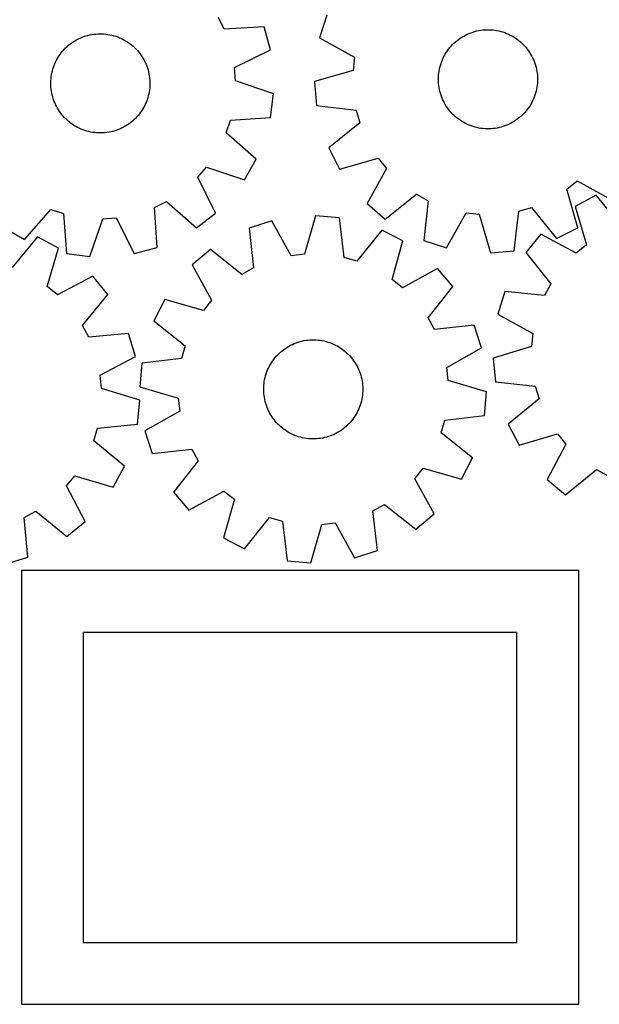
# Model space of a CAD drawing. Header units: millimetres. Extents: x 7 to 1243, y 7 to 1307.
# Tile 2 of 21: x 277 to 558, y 8 to 484. Entities that reach past the tile are written whole.
import ezdxf

# ---------------------------------------------------------------- set-up
doc = ezdxf.new("R2010")
doc.units = ezdxf.units.MM
doc.layers.add('CUT', color=7, linetype='CONTINUOUS', true_color=0x000000)

msp = doc.modelspace()

# ---------------------------------------------------------------- linework, layer by layer
at = {"layer": 'CUT'}
for p, q in [((426.249448, 486.670865), (422.727753, 475.685278)), ((376.55223, 479.812871), (373.694203, 485.572591)), ((309.513123, 476.564263), (310.455436, 476.830236)), ((310.455436, 476.830236), (311.407813, 477.057551)), ((311.407813, 477.057551), (312.36867, 477.245832)), ((312.36867, 477.245832), (313.336407, 477.394763)), ((313.336407, 477.394763), (314.309413, 477.504098)), ((314.309413, 477.504098), (315.286069, 477.573655)), ((315.286069, 477.573655), (316.264749, 477.603317)), ((316.264749, 477.603317), (317.243825, 477.593035)), ((317.243825, 477.593035), (318.221667, 477.542827)), ((318.221667, 477.542827), (319.196647, 477.452776)), ((319.196647, 477.452776), (320.167142, 477.323032)), ((320.167142, 477.323032), (321.131538, 477.153811)), ((321.131538, 477.153811), (322.088229, 476.945394)), ((322.088229, 476.945394), (323.035623, 476.698128)), ((323.035623, 476.698128), (323.972142, 476.412426)), ((395.888322, 481.061064), (376.55223, 479.812871)), ((398.901548, 469.925269), (395.888322, 481.061064)), ((492.542165, 476.523913), (493.40557, 476.985677)), ((493.40557, 476.985677), (494.287092, 477.41184)), ((494.287092, 477.41184), (495.185262, 477.801692)), ((495.185262, 477.801692), (496.098587, 478.154585)), ((496.098587, 478.154585), (497.025546, 478.469931)), ((497.025546, 478.469931), (497.964595, 478.747205)), ((497.964595, 478.747205), (498.914173, 478.985945)), ((498.914173, 478.985945), (499.872699, 479.185755)), ((499.872699, 479.185755), (500.838576, 479.346302)), ((500.838576, 479.346302), (501.810199, 479.467319)), ((501.810199, 479.467319), (502.785949, 479.548603)), ((502.785949, 479.548603), (503.764202, 479.590021)), ((503.764202, 479.590021), (504.743331, 479.591503)), ((504.743331, 479.591503), (505.721705, 479.553046)), ((505.721705, 479.553046), (506.697697, 479.474714)), ((506.697697, 479.474714), (507.669681, 479.356639)), ((507.669681, 479.356639), (508.63604, 479.199015)), ((508.63604, 479.199015), (509.595166, 479.002107)), ((509.595166, 479.002107), (510.545462, 478.766241)), ((510.545462, 478.766241), (511.485346, 478.49181)), ((511.485346, 478.49181), (512.413255, 478.179271)), ((512.413255, 478.179271), (513.327643, 477.829144)), ((513.327643, 477.829144), (514.22699, 477.442012)), ((514.22699, 477.442012), (515.109797, 477.018518)), ((515.109797, 477.018518), (515.974596, 476.559369)), ((300.976993, 471.906518), (301.736427, 472.524543)), ((301.736427, 472.524543), (302.520438, 473.111078)), ((302.520438, 473.111078), (303.327719, 473.665146)), ((303.327719, 473.665146), (304.156929, 474.185825)), ((304.156929, 474.185825), (305.006686, 474.672248)), ((305.006686, 474.672248), (305.875577, 475.123606)), ((305.875577, 475.123606), (306.762155, 475.539148)), ((306.762155, 475.539148), (307.664944, 475.918182)), ((307.664944, 475.918182), (308.582442, 476.260077)), ((308.582442, 476.260077), (309.513123, 476.564263)), ((323.972142, 476.412426), (324.896229, 476.088761)), ((324.896229, 476.088761), (325.806345, 475.727675)), ((325.806345, 475.727675), (326.700976, 475.329766)), ((326.700976, 475.329766), (327.578632, 474.895697)), ((327.578632, 474.895697), (328.437852, 474.426192)), ((328.437852, 474.426192), (329.277207, 473.922031)), ((329.277207, 473.922031), (330.0953, 473.384053)), ((330.0953, 473.384053), (330.890768, 472.813154)), ((330.890768, 472.813154), (331.662288, 472.210284)), ((331.662288, 472.210284), (332.408576, 471.576447)), ((422.727753, 475.685278), (439.638139, 466.225826)), ((486.452139, 471.652187), (487.121902, 472.366409)), ((487.121902, 472.366409), (487.820239, 473.052718)), ((487.820239, 473.052718), (488.545989, 473.709971)), ((488.545989, 473.709971), (489.297944, 474.337075)), ((489.297944, 474.337075), (490.074851, 474.932987)), ((490.074851, 474.932987), (490.875418, 475.496713)), ((490.875418, 475.496713), (491.698312, 476.027316)), ((491.698312, 476.027316), (492.542165, 476.523913)), ((515.974596, 476.559369), (516.819947, 476.065328)), ((516.819947, 476.065328), (517.644443, 475.537217)), ((517.644443, 475.537217), (518.446713, 474.975916)), ((518.446713, 474.975916), (519.22542, 474.382359)), ((519.22542, 474.382359), (519.979268, 473.757533)), ((519.979268, 473.757533), (520.707004, 473.102479)), ((520.707004, 473.102479), (521.407415, 472.418286)), ((521.407415, 472.418286), (522.079336, 471.706094)), ((296.449602, 466.791166), (297.004156, 467.598115)), ((297.004156, 467.598115), (297.591162, 468.381772)), ((297.591162, 468.381772), (298.209644, 469.140834)), ((298.209644, 469.140834), (298.858573, 469.874037)), ((298.858573, 469.874037), (299.536868, 470.580161)), ((299.536868, 470.580161), (300.2434, 471.258031)), ((300.2434, 471.258031), (300.976993, 471.906518)), ((332.408576, 471.576447), (333.128389, 470.912697)), ((333.128389, 470.912697), (333.82053, 470.22014)), ((333.82053, 470.22014), (334.483846, 469.499927)), ((334.483846, 469.499927), (335.117235, 468.753258)), ((335.117235, 468.753258), (335.71964, 467.981375)), ((335.71964, 467.981375), (336.29006, 467.185563)), ((336.29006, 467.185563), (336.827545, 466.367147)), ((381.574392, 461.252779), (398.901548, 469.925269)), ((483.092502, 466.850248), (483.569196, 467.7055)), ((483.569196, 467.7055), (484.080379, 468.540598)), ((484.080379, 468.540598), (484.625198, 469.35415)), ((484.625198, 469.35415), (485.202747, 470.144803)), ((485.202747, 470.144803), (485.812066, 470.91124)), ((485.812066, 470.91124), (486.452139, 471.652187)), ((522.079336, 471.706094), (522.721649, 470.967088)), ((522.721649, 470.967088), (523.333284, 470.202499)), ((523.333284, 470.202499), (523.913223, 469.413597)), ((523.913223, 469.413597), (524.460502, 468.601698)), ((524.460502, 468.601698), (524.974209, 467.768151)), ((524.974209, 467.768151), (525.453489, 466.914344)), ((293.85151, 461.538006), (294.193956, 462.455298)), ((294.193956, 462.455298), (294.573533, 463.357859)), ((294.573533, 463.357859), (294.989608, 464.244187)), ((294.989608, 464.244187), (295.441489, 465.112806)), ((295.441489, 465.112806), (295.928424, 465.96227)), ((295.928424, 465.96227), (296.449602, 466.791166)), ((336.827545, 466.367147), (337.331201, 465.527489)), ((337.331201, 465.527489), (337.80019, 464.667987)), ((337.80019, 464.667987), (338.23373, 463.79007)), ((338.23373, 463.79007), (338.6311, 462.8952)), ((338.6311, 462.8952), (338.991639, 461.984867)), ((439.638139, 466.225826), (438.90753, 459.837641)), ((481.252037, 462.322513), (481.545584, 463.256604)), ((481.545584, 463.256604), (481.876986, 464.177944)), ((481.876986, 464.177944), (482.245692, 465.085)), ((482.245692, 465.085), (482.651089, 465.976263)), ((482.651089, 465.976263), (483.092502, 466.850248)), ((525.453489, 466.914344), (525.897545, 466.041699)), ((525.897545, 466.041699), (526.305638, 465.151668)), ((526.305638, 465.151668), (526.677087, 464.245732)), ((526.677087, 464.245732), (527.011276, 463.325398)), ((527.011276, 463.325398), (527.307647, 462.3922)), ((292.713962, 456.784725), (292.863476, 457.752372)), ((292.863476, 457.752372), (293.052335, 458.713116)), ((293.052335, 458.713116), (293.280223, 459.665356)), ((293.280223, 459.665356), (293.546763, 460.607509)), ((293.546763, 460.607509), (293.85151, 461.538006)), ((338.991639, 461.984867), (339.314747, 461.060585)), ((339.314747, 461.060585), (339.599886, 460.123894)), ((339.599886, 460.123894), (339.846582, 459.176351)), ((339.846582, 459.176351), (340.054423, 458.219535)), ((340.054423, 458.219535), (340.223064, 457.255038)), ((382.010715, 454.837773), (381.574392, 461.252779)), ((438.90753, 459.837641), (420.298018, 454.440561)), ((480.366999, 457.51581), (480.465223, 458.49)), ((480.465223, 458.49), (480.603101, 459.459374)), ((480.603101, 459.459374), (480.780404, 460.422317)), ((480.780404, 460.422317), (480.996836, 461.377226)), ((480.996836, 461.377226), (481.252037, 462.322513)), ((527.307647, 462.3922), (527.565708, 461.44769)), ((527.565708, 461.44769), (527.785029, 460.49344)), ((527.785029, 460.49344), (527.965245, 459.531038)), ((527.965245, 459.531038), (528.106056, 458.562086)), ((528.106056, 458.562086), (528.207228, 457.588197)), ((292.503647, 453.856509), (292.533898, 454.835171)), ((292.513339, 452.877427), (292.503647, 453.856509)), ((292.562959, 451.899555), (292.513339, 452.877427)), ((292.533898, 454.835171), (292.604042, 455.811785)), ((292.604042, 455.811785), (292.713962, 456.784725)), ((340.223064, 457.255038), (340.352224, 456.284464)), ((340.352224, 456.284464), (340.441688, 455.30943)), ((340.441688, 455.30943), (340.491308, 454.331558)), ((340.501, 453.352477), (340.470749, 452.373814)), ((340.491308, 454.331558), (340.501, 453.352477)), ((400.352597, 448.591351), (382.010715, 454.837773)), ((420.298018, 454.440561), (421.248398, 442.943507)), ((480.290101, 455.559468), (480.308593, 456.538424)), ((480.311555, 454.580574), (480.290101, 455.559468)), ((480.308593, 456.538424), (480.366999, 457.51581)), ((480.372919, 453.603369), (480.311555, 454.580574)), ((480.47409, 452.62948), (480.372919, 453.603369)), ((528.213148, 453.675756), (528.114924, 452.701566)), ((528.207228, 457.588197), (528.268592, 456.610992)), ((528.271554, 454.653142), (528.213148, 453.675756)), ((528.268592, 456.610992), (528.290046, 455.632098)), ((528.290046, 455.632098), (528.271554, 454.653142)), ((292.652423, 450.924521), (292.562959, 451.899555)), ((292.781583, 449.953948), (292.652423, 450.924521)), ((292.950224, 448.98945), (292.781583, 449.953948)), ((293.158065, 448.032634), (292.950224, 448.98945)), ((339.952312, 448.49587), (339.724424, 447.543629)), ((340.141171, 449.456613), (339.952312, 448.49587)), ((340.290684, 450.42426), (340.141171, 449.456613)), ((340.400605, 451.3972), (340.290684, 450.42426)), ((340.470749, 452.373814), (340.400605, 451.3972)), ((398.874971, 437.150105), (400.352597, 448.591351)), ((480.614901, 451.660528), (480.47409, 452.62948)), ((480.795117, 450.698126), (480.614901, 451.660528)), ((481.014438, 449.743876), (480.795117, 450.698126)), ((481.272499, 448.799366), (481.014438, 449.743876)), ((481.568871, 447.866168), (481.272499, 448.799366)), ((527.328109, 448.869053), (527.034563, 447.934962)), ((527.583311, 449.81434), (527.328109, 448.869053)), ((527.799743, 450.769249), (527.583311, 449.81434)), ((527.977046, 451.732192), (527.799743, 450.769249)), ((528.114924, 452.701566), (527.977046, 451.732192)), ((293.404761, 447.085092), (293.158065, 448.032634)), ((293.689899, 446.1484), (293.404761, 447.085092)), ((294.013007, 445.224119), (293.689899, 446.1484)), ((294.373547, 444.313785), (294.013007, 445.224119)), ((294.770917, 443.418916), (294.373547, 444.313785)), ((295.204457, 442.540999), (294.770917, 443.418916)), ((338.431114, 443.851126), (338.015038, 442.964798)), ((338.81069, 444.753687), (338.431114, 443.851126)), ((339.153137, 445.670979), (338.81069, 444.753687)), ((339.457884, 446.601476), (339.153137, 445.670979)), ((339.724424, 447.543629), (339.457884, 446.601476)), ((481.90306, 446.945834), (481.568871, 447.866168)), ((482.274509, 446.039898), (481.90306, 446.945834)), ((482.682602, 445.149867), (482.274509, 446.039898)), ((483.126658, 444.277222), (482.682602, 445.149867)), ((483.605938, 443.423415), (483.126658, 444.277222)), ((484.119645, 442.589869), (483.605938, 443.423415)), ((525.01095, 443.486066), (524.499768, 442.650968)), ((525.487645, 444.341319), (525.01095, 443.486066)), ((525.929058, 445.215303), (525.487645, 444.341319)), ((526.334455, 446.106566), (525.929058, 445.215303)), ((526.703161, 447.013622), (526.334455, 446.106566)), ((527.034563, 447.934962), (526.703161, 447.013622)), ((295.673446, 441.681496), (295.204457, 442.540999)), ((296.177102, 440.841838), (295.673446, 441.681496)), ((296.714587, 440.023422), (296.177102, 440.841838)), ((297.285007, 439.22761), (296.714587, 440.023422)), ((297.887412, 438.455728), (297.285007, 439.22761)), ((335.413485, 438.827214), (334.795003, 438.068152)), ((336.000491, 439.610871), (335.413485, 438.827214)), ((336.555045, 440.417819), (336.000491, 439.610871)), ((337.076223, 441.246715), (336.555045, 440.417819)), ((337.563157, 442.09618), (337.076223, 441.246715)), ((338.015038, 442.964798), (337.563157, 442.09618)), ((421.248398, 442.943507), (440.491534, 440.675438)), ((440.491534, 440.675438), (442.261191, 434.493933)), ((484.666924, 441.777969), (484.119645, 442.589869)), ((485.246863, 440.989067), (484.666924, 441.777969)), ((485.858498, 440.224478), (485.246863, 440.989067)), ((486.500811, 439.485472), (485.858498, 440.224478)), ((487.172732, 438.77328), (486.500811, 439.485472)), ((487.873143, 438.089087), (487.172732, 438.77328)), ((521.458245, 438.825157), (520.759908, 438.138849)), ((522.128008, 439.539379), (521.458245, 438.825157)), ((522.768081, 440.280326), (522.128008, 439.539379)), ((523.3774, 441.046763), (522.768081, 440.280326)), ((523.954949, 441.837416), (523.3774, 441.046763)), ((524.499768, 442.650968), (523.954949, 441.837416)), ((298.5208, 437.709058), (297.887412, 438.455728)), ((299.184117, 436.988846), (298.5208, 437.709058)), ((299.876258, 436.296288), (299.184117, 436.988846)), ((300.596071, 435.632538), (299.876258, 436.296288)), ((301.342359, 434.998701), (300.596071, 435.632538)), ((302.113879, 434.395831), (301.342359, 434.998701)), ((302.909347, 433.824932), (302.113879, 434.395831)), ((303.72744, 433.286955), (302.909347, 433.824932)), ((330.484209, 434.097907), (329.676927, 433.543839)), ((331.26822, 434.684442), (330.484209, 434.097907)), ((332.027653, 435.302467), (331.26822, 434.684442)), ((332.761247, 435.950955), (332.027653, 435.302467)), ((333.467779, 436.628824), (332.761247, 435.950955)), ((334.146074, 437.334949), (333.467779, 436.628824)), ((334.795003, 438.068152), (334.146074, 437.334949)), ((377.496142, 429.674919), (379.547948, 435.768586)), ((379.547948, 435.768586), (398.874971, 437.150105)), ((442.261191, 434.493933), (427.133616, 422.386129)), ((488.600879, 437.434033), (487.873143, 438.089087)), ((489.354727, 436.809207), (488.600879, 437.434033)), ((490.133434, 436.21565), (489.354727, 436.809207)), ((490.935704, 435.654349), (490.133434, 436.21565)), ((491.7602, 435.126238), (490.935704, 435.654349)), ((492.605551, 434.632197), (491.7602, 435.126238)), ((493.47035, 434.173048), (492.605551, 434.632197)), ((494.353157, 433.749555), (493.47035, 434.173048)), ((515.174577, 434.205889), (514.293055, 433.779726)), ((516.037982, 434.667653), (515.174577, 434.205889)), ((516.881835, 435.16425), (516.037982, 434.667653)), ((517.704729, 435.694853), (516.881835, 435.16425)), ((518.505296, 436.258579), (517.704729, 435.694853)), ((519.282203, 436.854491), (518.505296, 436.258579)), ((520.034158, 437.481595), (519.282203, 436.854491)), ((520.759908, 438.138849), (520.034158, 437.481595)), ((304.566795, 432.782794), (303.72744, 433.286955)), ((305.426015, 432.313288), (304.566795, 432.782794)), ((306.303671, 431.87922), (305.426015, 432.313288)), ((307.198301, 431.481311), (306.303671, 431.87922)), ((308.108418, 431.120224), (307.198301, 431.481311)), ((309.032504, 430.79656), (308.108418, 431.120224)), ((309.969024, 430.510857), (309.032504, 430.79656)), ((310.916418, 430.263592), (309.969024, 430.510857)), ((311.873109, 430.055175), (310.916418, 430.263592)), ((312.837505, 429.885953), (311.873109, 430.055175)), ((313.808, 429.756209), (312.837505, 429.885953)), ((314.78298, 429.666158), (313.808, 429.756209)), ((315.760822, 429.61595), (314.78298, 429.666158)), ((316.739898, 429.605669), (315.760822, 429.61595)), ((317.718578, 429.635331), (316.739898, 429.605669)), ((318.695234, 429.704887), (317.718578, 429.635331)), ((319.66824, 429.814222), (318.695234, 429.704887)), ((320.635977, 429.963154), (319.66824, 429.814222)), ((321.596834, 430.151434), (320.635977, 429.963154)), ((322.549211, 430.378749), (321.596834, 430.151434)), ((323.491524, 430.644722), (322.549211, 430.378749)), ((324.422205, 430.948909), (323.491524, 430.644722)), ((325.339703, 431.290803), (324.422205, 430.948909)), ((326.242492, 431.669837), (325.339703, 431.290803)), ((327.12907, 432.085379), (326.242492, 431.669837)), ((327.997961, 432.536737), (327.12907, 432.085379)), ((328.847718, 433.02316), (327.997961, 432.536737)), ((329.676927, 433.543839), (328.847718, 433.02316)), ((392.051429, 416.884843), (377.496142, 429.674919)), ((495.252504, 433.362422), (494.353157, 433.749555)), ((496.166892, 433.012295), (495.252504, 433.362422)), ((497.094801, 432.699756), (496.166892, 433.012295)), ((498.034685, 432.425325), (497.094801, 432.699756)), ((498.984981, 432.189459), (498.034685, 432.425325)), ((499.944107, 431.992551), (498.984981, 432.189459)), ((500.910466, 431.834928), (499.944107, 431.992551)), ((501.88245, 431.716852), (500.910466, 431.834928)), ((502.858442, 431.63852), (501.88245, 431.716852)), ((503.836816, 431.600063), (502.858442, 431.63852)), ((504.815945, 431.601545), (503.836816, 431.600063)), ((505.794198, 431.642963), (504.815945, 431.601545)), ((506.769948, 431.724247), (505.794198, 431.642963)), ((507.741571, 431.845264), (506.769948, 431.724247)), ((508.707448, 432.005811), (507.741571, 431.845264)), ((509.665974, 432.205621), (508.707448, 432.005811)), ((510.615552, 432.444361), (509.665974, 432.205621)), ((511.554601, 432.721635), (510.615552, 432.444361)), ((512.48156, 433.036981), (511.554601, 432.721635)), ((513.394885, 433.389874), (512.48156, 433.036981)), ((514.293055, 433.779726), (513.394885, 433.389874)), ((427.133616, 422.386129), (432.411385, 412.127931)), ((386.307906, 406.879973), (392.051429, 416.884843)), ((432.411385, 412.127931), (451.057677, 417.396537)), ((451.057677, 417.396537), (455.058187, 412.36279)), ((363.695812, 408.155125), (367.92338, 412.999747)), ((367.92338, 412.999747), (386.307906, 406.879973)), ((455.058187, 412.36279), (445.715586, 395.387565)), ((372.248594, 390.768569), (363.695812, 408.155125)), ((542.489319, 402.363387), (547.523067, 406.363896)), ((547.523067, 406.363896), (564.498291, 397.021296)), ((547.757926, 383.717095), (542.489319, 402.363387)), ((342.710702, 393.554586), (348.470422, 396.412613)), ((348.470422, 396.412613), (363.113573, 383.723226)), ((454.517251, 387.929941), (469.727971, 399.933125)), ((469.727971, 399.933125), (475.350291, 396.813478)), ((475.350291, 396.813478), (473.214991, 377.555157)), ((556.742301, 399.45882), (546.543835, 394.066533)), ((569.018713, 384.467752), (556.742301, 399.45882)), ((279.782673, 378.055387), (292.572749, 392.610674)), ((292.572749, 392.610674), (298.666416, 390.558868)), ((343.958895, 374.218495), (342.710702, 393.554586)), ((445.715586, 395.387565), (454.517251, 387.929941)), ((484.200579, 374.033462), (493.660031, 390.943849)), ((493.660031, 390.943849), (500.048215, 390.213239)), ((516.942349, 372.554107), (519.210419, 391.797243)), ((519.210419, 391.797243), (525.391924, 393.5669)), ((525.391924, 393.5669), (537.499728, 378.439326)), ((546.543835, 394.066533), (552.020873, 375.480396)), ((298.666416, 390.558868), (300.047936, 371.231845)), ((311.489181, 369.754219), (317.735604, 388.096101)), ((317.735604, 388.096101), (324.15061, 388.532424)), ((324.15061, 388.532424), (332.823099, 371.205268)), ((363.113573, 383.723226), (372.248594, 390.768569)), ((399.551154, 387.037618), (388.565151, 383.517219)), ((409.00861, 370.126115), (399.551154, 387.037618)), ((420.796157, 389.464846), (415.396881, 370.855971)), ((432.293099, 388.513109), (420.796157, 389.464846)), ((434.558897, 369.269706), (432.293099, 388.513109)), ((500.048215, 390.213239), (505.445296, 371.603727)), ((269.777804, 383.798911), (279.782673, 378.055387)), ((388.565151, 383.517219), (390.698178, 364.258647)), ((452.849782, 382.625465), (440.740193, 367.499319)), ((463.107357, 377.346485), (452.849782, 382.625465)), ((537.499728, 378.439326), (547.757926, 383.717095)), ((286.119862, 379.329765), (273.758121, 364.408982)), ((296.287397, 373.87938), (286.119862, 379.329765)), ((457.836551, 358.700815), (463.107357, 377.346485)), ((473.214991, 377.555157), (484.200579, 374.033462)), ((529.953471, 380.575743), (522.594856, 371.691135)), ((547.03223, 371.423781), (529.953471, 380.575743)), ((290.704408, 355.324794), (296.287397, 373.87938)), ((332.823099, 371.205268), (343.958895, 374.218495)), ((369.866187, 373.144642), (361.063642, 365.688056)), ((385.075489, 361.139663), (369.866187, 373.144642)), ((505.445296, 371.603727), (516.942349, 372.554107)), ((552.020873, 375.480396), (547.03223, 371.423781)), ((300.047936, 371.231845), (311.489181, 369.754219)), ((415.396881, 370.855971), (409.00861, 370.126115)), ((440.740193, 367.499319), (434.558897, 369.269706)), ((522.594856, 371.691135), (534.767586, 356.615755)), ((361.063642, 365.688056), (370.404239, 348.71173)), ((390.698178, 364.258647), (385.075489, 361.139663)), ((479.846153, 364.040309), (462.869826, 354.699712)), ((487.302739, 355.237764), (479.846153, 364.040309)), ((312.800521, 360.294155), (295.669825, 351.239782)), ((320.108326, 351.367708), (312.800521, 360.294155)), ((462.869826, 354.699712), (457.836551, 358.700815)), ((295.669825, 351.239782), (290.704408, 355.324794)), ((475.297759, 340.028461), (487.302739, 355.237764)), ((512.43006, 352.878412), (509.031579, 341.854085)), ((531.711081, 350.95886), (512.43006, 352.878412)), ((534.767586, 356.615755), (531.711081, 350.95886)), ((307.849784, 336.362023), (320.108326, 351.367708)), ((347.757465, 348.949261), (342.478486, 338.691686)), ((366.403135, 343.678454), (347.757465, 348.949261)), ((370.404239, 348.71173), (366.403135, 343.678454)), ((342.478486, 338.691686), (357.604631, 326.582097)), ((478.416743, 334.405773), (475.297759, 340.028461)), ((509.031579, 341.854085), (526.046813, 332.584552)), ((310.873965, 330.687781), (307.849784, 336.362023)), ((497.675316, 336.5388), (478.416743, 334.405773)), ((501.195715, 325.552797), (497.675316, 336.5388)), ((330.165623, 332.497297), (310.873965, 330.687781)), ((333.501151, 321.45376), (330.165623, 332.497297)), ((414.179583, 328.845599), (415.137458, 329.048505)), ((415.137458, 329.048505), (416.102812, 329.212171)), ((416.102812, 329.212171), (417.074039, 329.336326)), ((417.074039, 329.336326), (418.049521, 329.420763)), ((418.049521, 329.420763), (419.027635, 329.465341)), ((419.027635, 329.465341), (420.006754, 329.469986)), ((420.006754, 329.469986), (420.985248, 329.43469)), ((420.985248, 329.43469), (421.961487, 329.359512)), ((421.961487, 329.359512), (422.933848, 329.244577)), ((422.933848, 329.244577), (423.900711, 329.090077)), ((423.900711, 329.090077), (424.860468, 328.896268)), ((526.046813, 332.584552), (525.38777, 326.188588)), ((357.604631, 326.582097), (355.834245, 320.400801)), ((403.828499, 323.536155), (404.578423, 324.165686)), ((404.578423, 324.165686), (405.353401, 324.764104)), ((405.353401, 324.764104), (406.152143, 325.330414)), ((406.152143, 325.330414), (406.973319, 325.863673)), ((406.973319, 325.863673), (407.815562, 326.362993)), ((407.815562, 326.362993), (408.677471, 326.827545)), ((408.677471, 326.827545), (409.557612, 327.256553)), ((409.557612, 327.256553), (410.454518, 327.649305)), ((410.454518, 327.649305), (411.366698, 328.005147)), ((411.366698, 328.005147), (412.292633, 328.323485)), ((412.292633, 328.323485), (413.230782, 328.603792)), ((413.230782, 328.603792), (414.179583, 328.845599)), ((424.860468, 328.896268), (425.811521, 328.663474)), ((425.811521, 328.663474), (426.752287, 328.392081)), ((426.752287, 328.392081), (427.681201, 328.082541)), ((427.681201, 328.082541), (428.596715, 327.73537)), ((428.596715, 327.73537), (429.497308, 327.351145)), ((429.497308, 327.351145), (430.381479, 326.930507)), ((430.381479, 326.930507), (431.247756, 326.474154)), ((431.247756, 326.474154), (432.094699, 325.982846)), ((432.094699, 325.982846), (432.920898, 325.457402)), ((432.920898, 325.457402), (433.724976, 324.898696)), ((433.724976, 324.898696), (434.505597, 324.307657)), ((434.505597, 324.307657), (435.26146, 323.68527)), ((484.284212, 316.09534), (501.195715, 325.552797)), ((525.38777, 326.188588), (506.839849, 320.583497)), ((316.433308, 312.281456), (333.501151, 321.45376)), ((355.834245, 320.400801), (336.590841, 318.135002)), ((399.921801, 319.16769), (400.496793, 319.960204)), ((400.496793, 319.960204), (401.103632, 320.728606)), ((401.103632, 320.728606), (401.741308, 321.471617)), ((401.741308, 321.471617), (402.40876, 322.187999)), ((402.40876, 322.187999), (403.104876, 322.87656)), ((403.104876, 322.87656), (403.828499, 323.536155)), ((435.26146, 323.68527), (435.991308, 323.032571)), ((435.991308, 323.032571), (436.693926, 322.350645)), ((436.693926, 322.350645), (437.368145, 321.640627)), ((437.368145, 321.640627), (438.012842, 320.9037)), ((438.012842, 320.9037), (438.626944, 320.141091)), ((438.626944, 320.141091), (439.209429, 319.354067)), ((506.839849, 320.583497), (507.918889, 309.097804)), ((336.590841, 318.135002), (335.639105, 306.63806)), ((397.190326, 313.982632), (397.5561, 314.890875)), ((397.5561, 314.890875), (397.958615, 315.783442)), ((397.958615, 315.783442), (398.397202, 316.658848)), ((398.397202, 316.658848), (398.871131, 317.515637)), ((398.871131, 317.515637), (399.379613, 318.352382)), ((399.379613, 318.352382), (399.921801, 319.16769)), ((439.209429, 319.354067), (439.759328, 318.54394)), ((439.759328, 318.54394), (440.275725, 317.712057)), ((440.275725, 317.712057), (440.757761, 316.859803)), ((440.757761, 316.859803), (441.204634, 315.988597)), ((441.204634, 315.988597), (441.6156, 315.099889)), ((441.6156, 315.099889), (441.989975, 314.195158)), ((485.014068, 309.70707), (484.284212, 316.09534)), ((317.055848, 305.881836), (316.433308, 312.281456)), ((395.931692, 309.259971), (396.105883, 310.223481)), ((396.105883, 310.223481), (396.319229, 311.179085)), ((396.319229, 311.179085), (396.571375, 312.125192)), ((396.571375, 312.125192), (396.861902, 313.060226)), ((396.861902, 313.060226), (397.190326, 313.982632)), ((441.989975, 314.195158), (442.327135, 313.275909)), ((442.327135, 313.275909), (442.62652, 312.343673)), ((442.62652, 312.343673), (442.887631, 311.400002)), ((442.887631, 311.400002), (443.110034, 310.446465)), ((443.110034, 310.446465), (443.293358, 309.48465)), ((335.571488, 300.171013), (317.055848, 305.881836)), ((335.639105, 306.63806), (354.24798, 301.238784)), ((395.631294, 305.359074), (395.646622, 306.338084)), ((395.65591, 304.380254), (395.631294, 305.359074)), ((395.646622, 306.338084), (395.701871, 307.315654)), ((395.701871, 307.315654), (395.796947, 308.290157)), ((395.796947, 308.290157), (395.931692, 309.259971)), ((443.293358, 309.48465), (443.437299, 308.516159)), ((443.437299, 308.516159), (443.541616, 307.542602)), ((443.541616, 307.542602), (443.606137, 306.5656)), ((443.606137, 306.5656), (443.630754, 305.58678)), ((443.630754, 305.58678), (443.615425, 304.60777)), ((503.622943, 304.307794), (485.014068, 309.70707)), ((507.918889, 309.097804), (527.186212, 307.04532)), ((527.186212, 307.04532), (529.024966, 300.884015)), ((354.24798, 301.238784), (354.977835, 294.850514)), ((395.720431, 303.403253), (395.65591, 304.380254)), ((395.824748, 302.429696), (395.720431, 303.403253)), ((395.968689, 301.461204), (395.824748, 302.429696)), ((396.152013, 300.499389), (395.968689, 301.461204)), ((396.374416, 299.545853), (396.152013, 300.499389)), ((443.156164, 300.722373), (442.942818, 299.766769)), ((443.330355, 301.685883), (443.156164, 300.722373)), ((443.4651, 302.655697), (443.330355, 301.685883)), ((443.560176, 303.6302), (443.4651, 302.655697)), ((443.615425, 304.60777), (443.560176, 303.6302)), ((502.671206, 292.810852), (503.622943, 304.307794)), ((529.024966, 300.884015), (514.033897, 288.607604)), ((334.426935, 288.691663), (335.571488, 300.171013)), ((396.635527, 298.602181), (396.374416, 299.545853)), ((396.934912, 297.669945), (396.635527, 298.602181)), ((397.272073, 296.750696), (396.934912, 297.669945)), ((397.646447, 295.845965), (397.272073, 296.750696)), ((398.057413, 294.957257), (397.646447, 295.845965)), ((441.705947, 296.054979), (441.303432, 295.162412)), ((442.071721, 296.963222), (441.705947, 296.054979)), ((442.400145, 297.885628), (442.071721, 296.963222)), ((442.690672, 298.820663), (442.400145, 297.885628)), ((442.942818, 299.766769), (442.690672, 298.820663)), ((354.977835, 294.850514), (338.066333, 285.393057)), ((398.504286, 294.086051), (398.057413, 294.957257)), ((398.986322, 293.233797), (398.504286, 294.086051)), ((399.502719, 292.401915), (398.986322, 293.233797)), ((400.052618, 291.591787), (399.502719, 292.401915)), ((400.635104, 290.804764), (400.052618, 291.591787)), ((401.249206, 290.042154), (400.635104, 290.804764)), ((438.765255, 290.98565), (438.158415, 290.217248)), ((439.340247, 291.778164), (438.765255, 290.98565)), ((439.882435, 292.593472), (439.340247, 291.778164)), ((440.390916, 293.430217), (439.882435, 292.593472)), ((440.864845, 294.287006), (440.390916, 293.430217)), ((441.303432, 295.162412), (440.864845, 294.287006)), ((483.427802, 290.545053), (502.671206, 292.810852)), ((313.27434, 280.598427), (315.148216, 286.74914)), ((315.148216, 286.74914), (334.426935, 288.691663)), ((401.893902, 289.305227), (401.249206, 290.042154)), ((402.568121, 288.59521), (401.893902, 289.305227)), ((403.270739, 287.913284), (402.568121, 288.59521)), ((404.000587, 287.260584), (403.270739, 287.913284)), ((404.75645, 286.638197), (404.000587, 287.260584)), ((405.537071, 286.047158), (404.75645, 286.638197)), ((406.34115, 285.488452), (405.537071, 286.047158)), ((433.908646, 286.18175), (433.109904, 285.61544)), ((434.683624, 286.780169), (433.908646, 286.18175)), ((435.433548, 287.409699), (434.683624, 286.780169)), ((436.157171, 288.069294), (435.433548, 287.409699)), ((436.853288, 288.757855), (436.157171, 288.069294)), ((437.520739, 289.474237), (436.853288, 288.757855)), ((438.158415, 290.217248), (437.520739, 289.474237)), ((481.657416, 284.363757), (483.427802, 290.545053)), ((514.033897, 288.607604), (519.426184, 278.409138)), ((338.066333, 285.393057), (341.586731, 274.407054)), ((407.167348, 284.963008), (406.34115, 285.488452)), ((408.014291, 284.4717), (407.167348, 284.963008)), ((408.880569, 284.015348), (408.014291, 284.4717)), ((409.764739, 283.594709), (408.880569, 284.015348)), ((410.665332, 283.210484), (409.764739, 283.594709)), ((411.580847, 282.863313), (410.665332, 283.210484)), ((412.50976, 282.553773), (411.580847, 282.863313)), ((413.450526, 282.28238), (412.50976, 282.553773)), ((414.401579, 282.049586), (413.450526, 282.28238)), ((415.361336, 281.855777), (414.401579, 282.049586)), ((416.3282, 281.701277), (415.361336, 281.855777)), ((417.30056, 281.586342), (416.3282, 281.701277)), ((418.2768, 281.511164), (417.30056, 281.586342)), ((419.255293, 281.475868), (418.2768, 281.511164)), ((420.234412, 281.480513), (419.255293, 281.475868)), ((421.212526, 281.525091), (420.234412, 281.480513)), ((422.188009, 281.609528), (421.212526, 281.525091)), ((423.159235, 281.733683), (422.188009, 281.609528)), ((424.124589, 281.897349), (423.159235, 281.733683)), ((425.082464, 282.100255), (424.124589, 281.897349)), ((426.031266, 282.342062), (425.082464, 282.100255)), ((426.969415, 282.622369), (426.031266, 282.342062)), ((427.89535, 282.940708), (426.969415, 282.622369)), ((428.807529, 283.296549), (427.89535, 282.940708)), ((429.704436, 283.689301), (428.807529, 283.296549)), ((430.584576, 284.118309), (429.704436, 283.689301)), ((431.446485, 284.582861), (430.584576, 284.118309)), ((432.288728, 285.082181), (431.446485, 284.582861)), ((433.109904, 285.61544), (432.288728, 285.082181)), ((496.783561, 272.254168), (481.657416, 284.363757)), ((519.426184, 278.409138), (538.012321, 283.886176)), ((538.012321, 283.886176), (542.068937, 278.897533)), ((328.195123, 268.236685), (313.27434, 280.598427)), ((341.586731, 274.407054), (360.845304, 276.540081)), ((360.845304, 276.540081), (363.964288, 270.917393)), ((542.068937, 278.897533), (532.916975, 261.818774)), ((491.504582, 261.996593), (496.783561, 272.254168)), ((322.744737, 258.069151), (328.195123, 268.236685)), ((363.964288, 270.917393), (351.959309, 255.70809)), ((468.857809, 262.234124), (472.858912, 267.2674)), ((472.858912, 267.2674), (491.504582, 261.996593)), ((300.105139, 258.686723), (304.190151, 263.65214)), ((304.190151, 263.65214), (322.744737, 258.069151)), ((478.198405, 245.257798), (468.857809, 262.234124)), ((541.801582, 254.460159), (556.876962, 266.632889)), ((556.876962, 266.632889), (562.533858, 263.576383)), ((309.159512, 241.556026), (300.105139, 258.686723)), ((532.916975, 261.818774), (541.801582, 254.460159)), ((351.959309, 255.70809), (359.415894, 246.905545)), ((359.415894, 246.905545), (376.392221, 256.246142)), ((376.392221, 256.246142), (381.425496, 252.245039)), ((381.425496, 252.245039), (376.15469, 233.599369)), ((448.563869, 246.687207), (454.186558, 249.806191)), ((454.186558, 249.806191), (469.395861, 237.801212)), ((279.553139, 243.482583), (285.22738, 246.506764)), ((281.362654, 224.190925), (279.553139, 243.482583)), ((285.22738, 246.506764), (300.233065, 234.248222)), ((386.412265, 228.320389), (398.521854, 243.446535)), ((398.521854, 243.446535), (404.70315, 241.676148)), ((450.696897, 227.428635), (448.563869, 246.687207)), ((469.395861, 237.801212), (478.198405, 245.257798)), ((300.233065, 234.248222), (309.159512, 241.556026)), ((404.70315, 241.676148), (406.968949, 222.432745)), ((418.46589, 221.481008), (423.865167, 240.089883)), ((423.865167, 240.089883), (430.253437, 240.819739)), ((430.253437, 240.819739), (439.710894, 223.908236)), ((376.15469, 233.599369), (386.412265, 228.320389)), ((270.319117, 220.855397), (281.362654, 224.190925)), ((439.710894, 223.908236), (450.696897, 227.428635)), ((406.968949, 222.432745), (418.46589, 221.481008)), ((548.252649, 217.75077), (278.252649, 217.75077)), ((278.252649, 217.75077), (278.252649, 7.75077)), ((548.252649, 7.75077), (548.252649, 217.75077)), ((518.252649, 187.75077), (308.252649, 187.75077)), ((308.252649, 187.75077), (308.252649, 37.75077)), ((518.252649, 37.75077), (518.252649, 187.75077)), ((308.252649, 37.75077), (518.252649, 37.75077)), ((278.252649, 7.75077), (548.252649, 7.75077))]:
    msp.add_line(p, q, dxfattribs=at)

doc.saveas('drawing.dxf')
